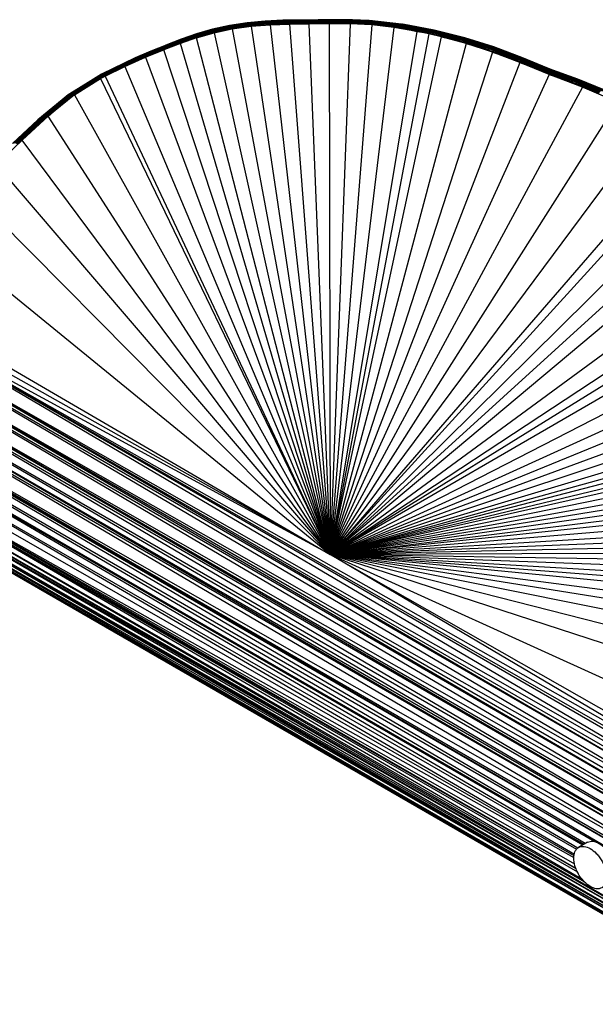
# Paper-space layout '_Isométrica' of a CAD drawing. Header units: millimetres. Extents: x -944 to 849, y -1018 to 47.
# Tile 8 of 35: x 87 to 223, y -186 to 47. Entities that reach past the tile are written whole.
import ezdxf

# ---------------------------------------------------------------- set-up
doc = ezdxf.new("R2010")
doc.units = ezdxf.units.MM

psp = doc.layouts.new('_Isométrica')

# ---------------------------------------------------------------- linework, layer by layer
at = {"color": 7, "linetype": 'Continuous', "lineweight": 25}
for p, q in [((144.93, 46.65), (140.71, 46.24)), ((144.97, 46.72), (140.73, 46.3)), ((144.93, 46.65), (140.73, 46.3)), ((140.76, 46.32), (145.02, 46.74)), ((144.97, 46.72), (140.76, 46.32)), ((144.9, 46.54), (149.04, 46.73)), ((144.9, 46.54), (144.93, 46.65)), ((149.1, 46.84), (144.93, 46.65)), ((149.04, 46.73), (144.93, 46.65)), ((144.93, 46.65), (144.97, 46.72)), ((149.15, 46.91), (144.97, 46.72)), ((149.1, 46.84), (144.97, 46.72)), ((144.97, 46.72), (145.02, 46.74)), ((145.02, 46.74), (149.22, 46.94)), ((149.15, 46.91), (145.02, 46.74)), ((149, 46.57), (149.04, 46.73)), ((153.07, 46.59), (149, 46.57)), ((149.04, 46.73), (149.1, 46.84)), ((149.04, 46.73), (153.14, 46.75)), ((153.07, 46.59), (149.04, 46.73)), ((149.1, 46.84), (149.15, 46.91)), ((153.21, 46.87), (149.1, 46.84)), ((153.14, 46.75), (149.1, 46.84)), ((153.28, 46.94), (149.15, 46.91)), ((149.15, 46.91), (149.22, 46.94)), ((153.21, 46.87), (149.15, 46.91)), ((149.22, 46.94), (153.36, 46.97)), ((153.28, 46.94), (149.22, 46.94)), ((153.01, 46.4), (153.07, 46.59)), ((153.07, 46.59), (153.14, 46.75)), ((153.07, 46.59), (157.13, 46.61)), ((157.05, 46.41), (153.07, 46.59)), ((153.14, 46.75), (153.21, 46.87)), ((153.14, 46.75), (157.21, 46.76)), ((157.13, 46.61), (153.14, 46.75)), ((153.21, 46.87), (153.28, 46.94)), ((157.3, 46.88), (153.21, 46.87)), ((157.21, 46.76), (153.21, 46.87)), ((153.28, 46.94), (153.36, 46.97)), ((157.39, 46.95), (153.28, 46.94)), ((157.3, 46.88), (153.28, 46.94)), ((153.36, 46.97), (157.49, 46.99)), ((157.39, 46.95), (153.36, 46.97)), ((157.05, 46.41), (157.13, 46.61)), ((157.13, 46.61), (157.21, 46.76)), ((157.13, 46.61), (161.19, 46.68)), ((161.09, 46.49), (157.13, 46.61)), ((157.21, 46.76), (157.3, 46.88)), ((157.21, 46.76), (161.29, 46.84)), ((161.19, 46.68), (157.21, 46.76)), ((161.39, 46.95), (157.3, 46.88)), ((157.3, 46.88), (157.39, 46.95)), ((161.29, 46.84), (157.3, 46.88)), ((161.49, 47.02), (157.39, 46.95)), ((157.39, 46.95), (157.49, 46.99)), ((161.39, 46.95), (157.39, 46.95)), ((157.49, 46.99), (161.6, 47.06)), ((161.49, 47.02), (157.49, 46.99)), ((161.09, 46.49), (161.19, 46.68)), ((161.19, 46.68), (161.29, 46.84)), ((161.19, 46.68), (165.2, 46.69)), ((165.09, 46.5), (161.19, 46.68)), ((161.29, 46.84), (161.39, 46.95)), ((161.29, 46.84), (165.32, 46.85)), ((165.2, 46.69), (161.29, 46.84)), ((161.39, 46.95), (161.49, 47.02)), ((165.44, 46.96), (161.39, 46.95)), ((165.32, 46.85), (161.39, 46.95)), ((161.49, 47.02), (161.6, 47.06)), ((165.55, 47.03), (161.49, 47.02)), ((165.44, 46.96), (161.49, 47.02)), ((165.55, 47.03), (161.6, 47.06)), ((161.6, 47.06), (165.67, 47.06)), ((165.09, 46.5), (165.2, 46.69)), ((165.2, 46.69), (165.32, 46.85)), ((169.03, 46.34), (165.2, 46.69)), ((169.15, 46.53), (165.2, 46.69)), ((165.32, 46.85), (165.44, 46.96)), ((169.15, 46.53), (165.32, 46.85)), ((169.28, 46.69), (165.32, 46.85)), ((165.44, 46.96), (165.55, 47.03)), ((169.28, 46.69), (165.44, 46.96)), ((165.44, 46.96), (169.41, 46.8)), ((165.55, 47.03), (165.67, 47.06)), ((169.41, 46.8), (165.55, 47.03)), ((169.53, 46.86), (165.55, 47.03)), ((169.53, 46.86), (165.67, 47.06)), ((165.67, 47.06), (169.67, 46.89)), ((169.15, 46.53), (169.28, 46.69)), ((169.28, 46.69), (169.41, 46.8)), ((176.82, 45.68), (169.28, 46.69)), ((169.28, 46.69), (176.97, 45.83)), ((169.41, 46.8), (169.53, 46.86)), ((176.97, 45.83), (169.41, 46.8)), ((169.41, 46.8), (177.12, 45.94)), ((169.53, 46.86), (169.67, 46.89)), ((177.12, 45.94), (169.53, 46.86)), ((177.26, 46), (169.53, 46.86)), ((177.26, 46), (169.67, 46.89)), ((169.67, 46.89), (177.41, 46.02)), ((128.69, 43.68), (132.48, 44.79)), ((132.48, 44.78), (128.69, 43.68)), ((132.48, 44.78), (128.71, 43.68)), ((132.5, 44.73), (128.71, 43.68)), ((132.5, 44.73), (128.74, 43.64)), ((132.54, 44.64), (128.74, 43.64)), ((128.79, 43.55), (132.54, 44.64)), ((132.58, 44.5), (128.79, 43.55)), ((128.86, 43.42), (132.58, 44.5)), ((132.64, 44.33), (128.86, 43.42)), ((132.64, 44.33), (128.94, 43.26)), ((132.48, 44.79), (136.54, 45.68)), ((136.52, 45.67), (132.48, 44.78)), ((136.52, 45.67), (132.48, 44.79)), ((136.52, 45.61), (132.48, 44.78)), ((132.48, 44.78), (132.48, 44.79)), ((132.5, 44.73), (132.48, 44.78)), ((136.52, 45.61), (132.5, 44.73)), ((136.54, 45.51), (132.5, 44.73)), ((132.54, 44.64), (132.5, 44.73)), ((132.54, 44.64), (136.54, 45.51)), ((136.56, 45.36), (132.54, 44.64)), ((132.58, 44.5), (132.54, 44.64)), ((132.58, 44.5), (136.56, 45.36)), ((136.59, 45.18), (132.58, 44.5)), ((132.58, 44.5), (132.64, 44.33)), ((136.59, 45.18), (132.64, 44.33)), ((136.63, 44.97), (132.64, 44.33)), ((132.71, 44.12), (132.64, 44.33)), ((132.71, 44.12), (136.63, 44.97)), ((137.2, 44.87), (132.71, 44.12)), ((132.88, 43.96), (137.2, 44.87)), ((140.73, 46.3), (136.52, 45.67)), ((140.71, 46.24), (136.52, 45.61)), ((140.71, 46.24), (136.52, 45.67)), ((140.7, 46.13), (136.52, 45.61)), ((136.52, 45.67), (136.54, 45.68)), ((136.52, 45.61), (136.52, 45.67)), ((136.54, 45.51), (136.52, 45.61)), ((136.54, 45.68), (140.76, 46.32)), ((140.73, 46.3), (136.54, 45.68)), ((136.54, 45.51), (140.7, 46.13)), ((140.7, 45.99), (136.54, 45.51)), ((136.56, 45.36), (136.54, 45.51)), ((136.56, 45.36), (140.7, 45.99)), ((140.71, 45.8), (136.56, 45.36)), ((136.59, 45.18), (136.56, 45.36)), ((136.59, 45.18), (140.71, 45.8)), ((140.72, 45.58), (136.59, 45.18)), ((136.63, 44.97), (136.59, 45.18)), ((140.72, 45.58), (136.63, 44.97)), ((141.68, 45.5), (136.63, 44.97)), ((137.2, 44.87), (136.63, 44.97)), ((137.2, 44.87), (141.68, 45.5)), ((137.2, 44.87), (160.41, -79.45)), ((140.7, 46.13), (144.9, 46.54)), ((140.7, 45.99), (144.87, 46.39)), ((144.87, 46.39), (140.7, 46.13)), ((140.7, 46.13), (140.71, 46.24)), ((144.86, 46.2), (140.7, 45.99)), ((140.7, 45.99), (140.7, 46.13)), ((140.71, 45.8), (140.7, 45.99)), ((144.9, 46.54), (140.71, 46.24)), ((140.71, 46.24), (140.73, 46.3)), ((140.71, 45.8), (144.86, 46.2)), ((144.85, 45.98), (140.71, 45.8)), ((140.72, 45.58), (140.71, 45.8)), ((144.85, 45.98), (140.72, 45.58)), ((141.68, 45.5), (140.72, 45.58)), ((140.73, 46.3), (140.76, 46.32)), ((141.68, 45.5), (144.85, 45.98)), ((141.68, 45.5), (146.2, 45.86)), ((141.68, 45.5), (160.41, -79.45)), ((144.85, 45.98), (144.86, 46.2)), ((148.93, 46.16), (144.85, 45.98)), ((146.2, 45.86), (144.85, 45.98)), ((144.86, 46.2), (144.87, 46.39)), ((144.86, 46.2), (148.96, 46.38)), ((148.93, 46.16), (144.86, 46.2)), ((144.87, 46.39), (149, 46.57)), ((144.87, 46.39), (144.9, 46.54)), ((148.96, 46.38), (144.87, 46.39)), ((149, 46.57), (144.9, 46.54)), ((146.2, 45.86), (148.93, 46.16)), ((146.2, 45.86), (150.74, 45.98)), ((146.2, 45.86), (160.41, -79.45)), ((148.93, 46.16), (148.96, 46.38)), ((152.96, 46.18), (148.93, 46.16)), ((150.74, 45.98), (148.93, 46.16)), ((148.96, 46.38), (149, 46.57)), ((148.96, 46.38), (153.01, 46.4)), ((152.96, 46.18), (148.96, 46.38)), ((153.01, 46.4), (149, 46.57)), ((150.74, 45.98), (152.96, 46.18)), ((155.35, 45.98), (150.74, 45.98)), ((150.74, 45.98), (160.41, -79.45)), ((152.96, 46.18), (153.01, 46.4)), ((152.96, 46.18), (156.98, 46.19)), ((155.35, 45.98), (152.96, 46.18)), ((157.05, 46.41), (153.01, 46.4)), ((156.98, 46.19), (153.01, 46.4)), ((156.98, 46.19), (155.35, 45.98)), ((160.14, 46.05), (155.35, 45.98)), ((155.35, 45.98), (160.41, -79.45)), ((156.98, 46.19), (157.05, 46.41)), ((161, 46.26), (156.98, 46.19)), ((156.98, 46.19), (160.14, 46.05)), ((157.05, 46.41), (161.09, 46.49)), ((161, 46.26), (157.05, 46.41)), ((161, 46.26), (160.14, 46.05)), ((165.1, 46.08), (160.14, 46.05)), ((160.14, 46.05), (160.41, -79.45)), ((165.1, 46.08), (160.41, -79.45)), ((170.2, 45.82), (160.41, -79.45)), ((175.46, 45.22), (160.41, -79.45)), ((180.93, 44.28), (160.41, -79.45)), ((161.09, 46.49), (161, 46.26)), ((164.99, 46.28), (161, 46.26)), ((165.1, 46.08), (161, 46.26)), ((161.09, 46.49), (165.09, 46.5)), ((164.99, 46.28), (161.09, 46.49)), ((165.09, 46.5), (164.99, 46.28)), ((164.99, 46.28), (165.1, 46.08)), ((168.91, 46.12), (164.99, 46.28)), ((168.91, 46.12), (165.09, 46.5)), ((165.09, 46.5), (169.03, 46.34)), ((168.91, 46.12), (165.1, 46.08)), ((170.2, 45.82), (165.1, 46.08)), ((169.03, 46.34), (168.91, 46.12)), ((170.2, 45.82), (168.91, 46.12)), ((176.52, 45.27), (168.91, 46.12)), ((169.03, 46.34), (169.15, 46.53)), ((176.52, 45.27), (169.03, 46.34)), ((176.67, 45.49), (169.03, 46.34)), ((176.67, 45.49), (169.15, 46.53)), ((176.82, 45.68), (169.15, 46.53)), ((175.46, 45.22), (170.2, 45.82)), ((176.52, 45.27), (170.2, 45.82)), ((175.46, 45.22), (176.52, 45.27)), ((180.93, 44.28), (175.46, 45.22)), ((176.52, 45.27), (176.67, 45.49)), ((183.87, 43.88), (176.52, 45.27)), ((176.52, 45.27), (180.93, 44.28)), ((176.67, 45.49), (176.82, 45.68)), ((183.87, 43.88), (176.67, 45.49)), ((184.04, 44.1), (176.67, 45.49)), ((176.82, 45.68), (176.97, 45.83)), ((184.04, 44.1), (176.82, 45.68)), ((176.82, 45.68), (184.2, 44.28)), ((176.97, 45.83), (177.12, 45.94)), ((184.2, 44.28), (176.97, 45.83)), ((176.97, 45.83), (184.37, 44.43)), ((177.12, 45.94), (177.26, 46)), ((184.37, 44.43), (177.12, 45.94)), ((177.12, 45.94), (184.55, 44.53)), ((177.26, 46), (177.41, 46.02)), ((184.55, 44.53), (177.26, 46)), ((184.7, 44.59), (177.26, 46)), ((184.7, 44.59), (177.41, 46.02)), ((177.41, 46.02), (184.87, 44.61)), ((177.41, 46.02), (177.56, 46)), ((184.87, 44.61), (177.56, 46)), ((185.02, 44.58), (177.56, 46)), ((183.75, 43.69), (180.93, 44.28)), ((180.93, 44.28), (183.87, 43.88)), ((184.04, 44.1), (184.2, 44.28)), ((184.2, 44.28), (184.37, 44.43)), ((191.15, 42.3), (184.2, 44.28)), ((184.2, 44.28), (191.34, 42.48)), ((184.37, 44.43), (184.55, 44.53)), ((191.34, 42.48), (184.37, 44.43)), ((184.37, 44.43), (191.52, 42.62)), ((184.55, 44.53), (184.7, 44.59)), ((191.52, 42.62), (184.55, 44.53)), ((184.55, 44.53), (191.71, 42.72)), ((184.7, 44.59), (184.87, 44.61)), ((191.71, 42.72), (184.7, 44.59)), ((191.88, 42.77), (184.7, 44.59)), ((191.88, 42.77), (184.87, 44.61)), ((184.87, 44.61), (192.06, 42.79)), ((184.87, 44.61), (185.02, 44.58)), ((192.06, 42.79), (185.02, 44.58)), ((192.22, 42.76), (185.02, 44.58)), ((125.1, 42.42), (121.5, 41.06)), ((121.5, 41.06), (125.06, 42.42)), ((125.1, 42.42), (121.54, 41.07)), ((125.15, 42.39), (121.54, 41.07)), ((125.15, 42.39), (121.6, 41.05)), ((125.21, 42.31), (121.6, 41.05)), ((121.68, 40.98), (125.21, 42.31)), ((125.29, 42.2), (121.68, 40.98)), ((121.78, 40.87), (125.29, 42.2)), ((125.39, 42.04), (121.78, 40.87)), ((125.39, 42.04), (121.89, 40.73)), ((128.7, 42.76), (124.93, 41.44)), ((128.71, 43.68), (125.06, 42.42)), ((125.06, 42.42), (128.69, 43.68)), ((125.1, 42.42), (125.06, 42.42)), ((128.71, 43.68), (125.1, 42.42)), ((128.74, 43.64), (125.1, 42.42)), ((125.15, 42.39), (125.1, 42.42)), ((128.74, 43.64), (125.15, 42.39)), ((128.79, 43.55), (125.15, 42.39)), ((125.21, 42.31), (125.15, 42.39)), ((125.21, 42.31), (128.79, 43.55)), ((128.86, 43.42), (125.21, 42.31)), ((125.29, 42.2), (125.21, 42.31)), ((125.29, 42.2), (128.86, 43.42)), ((128.94, 43.26), (125.29, 42.2)), ((125.39, 42.04), (125.29, 42.2)), ((128.94, 43.26), (125.39, 42.04)), ((129.02, 43.06), (125.39, 42.04)), ((125.49, 41.85), (125.39, 42.04)), ((125.49, 41.85), (129.02, 43.06)), ((128.7, 42.76), (125.49, 41.85)), ((128.71, 43.68), (128.69, 43.68)), ((128.7, 42.76), (132.88, 43.96)), ((128.7, 42.76), (129.02, 43.06)), ((160.41, -79.45), (128.7, 42.76)), ((128.74, 43.64), (128.71, 43.68)), ((128.79, 43.55), (128.74, 43.64)), ((128.86, 43.42), (128.79, 43.55)), ((128.94, 43.26), (128.86, 43.42)), ((132.71, 44.12), (128.94, 43.26)), ((129.02, 43.06), (128.94, 43.26)), ((129.02, 43.06), (132.71, 44.12)), ((132.88, 43.96), (129.02, 43.06)), ((132.88, 43.96), (132.71, 44.12)), ((132.88, 43.96), (160.41, -79.45)), ((183.75, 43.69), (160.41, -79.45)), ((186.62, 43.02), (160.41, -79.45)), ((183.75, 43.69), (183.87, 43.88)), ((186.62, 43.02), (183.75, 43.69)), ((183.87, 43.88), (184.04, 44.1)), ((186.62, 43.02), (183.87, 43.88)), ((183.87, 43.88), (190.98, 42.09)), ((190.98, 42.09), (184.04, 44.1)), ((191.15, 42.3), (184.04, 44.1)), ((192.57, 41.4), (186.62, 43.02)), ((186.62, 43.02), (190.98, 42.09)), ((190.98, 42.09), (191.15, 42.3)), ((190.98, 42.09), (197.82, 39.96)), ((192.57, 41.4), (190.98, 42.09)), ((191.15, 42.3), (191.34, 42.48)), ((197.82, 39.96), (191.15, 42.3)), ((198.02, 40.16), (191.15, 42.3)), ((191.34, 42.48), (191.52, 42.62)), ((198.02, 40.16), (191.34, 42.48)), ((191.34, 42.48), (198.21, 40.34)), ((191.52, 42.62), (191.71, 42.72)), ((198.21, 40.34), (191.52, 42.62)), ((191.52, 42.62), (198.41, 40.48)), ((191.71, 42.72), (191.88, 42.77)), ((198.41, 40.48), (191.71, 42.72)), ((191.71, 42.72), (198.61, 40.57)), ((191.88, 42.77), (192.06, 42.79)), ((198.61, 40.57), (191.88, 42.77)), ((198.79, 40.62), (191.88, 42.77)), ((198.79, 40.62), (192.06, 42.79)), ((192.06, 42.79), (198.97, 40.64)), ((192.06, 42.79), (192.22, 42.76)), ((198.97, 40.64), (192.22, 42.76)), ((199.15, 40.6), (192.22, 42.76)), ((117.93, 39.61), (114.19, 38)), ((116.65, 38.17), (120.97, 39.94)), ((121.54, 41.07), (117.93, 39.61)), ((121.6, 41.05), (117.93, 39.61)), ((118, 39.6), (117.93, 39.61)), ((121.6, 41.05), (118, 39.6)), ((121.68, 40.98), (118, 39.6)), ((118.09, 39.54), (121.68, 40.98)), ((121.78, 40.87), (118.09, 39.54)), ((118.2, 39.44), (121.78, 40.87)), ((121.89, 40.73), (118.2, 39.44)), ((121.89, 40.73), (118.32, 39.3)), ((122.01, 40.55), (118.32, 39.3)), ((118.46, 39.13), (122.01, 40.55)), ((120.97, 39.94), (118.46, 39.13)), ((119.64, 40.3), (121.5, 41.06)), ((124.93, 41.44), (120.97, 39.94)), ((120.97, 39.94), (122.01, 40.55)), ((160.41, -79.45), (120.97, 39.94)), ((121.54, 41.07), (121.5, 41.06)), ((121.6, 41.05), (121.54, 41.07)), ((121.68, 40.98), (121.6, 41.05)), ((121.78, 40.87), (121.68, 40.98)), ((121.89, 40.73), (121.78, 40.87)), ((125.49, 41.85), (121.89, 40.73)), ((122.01, 40.55), (121.89, 40.73)), ((122.01, 40.55), (125.49, 41.85)), ((124.93, 41.44), (122.01, 40.55)), ((124.93, 41.44), (125.49, 41.85)), ((160.41, -79.45), (124.93, 41.44)), ((192.57, 41.4), (160.41, -79.45)), ((198.79, 39.39), (192.57, 41.4)), ((192.57, 41.4), (197.82, 39.96)), ((197.82, 39.96), (198.02, 40.16)), ((198.79, 39.39), (197.82, 39.96)), ((197.82, 39.96), (204.38, 37.5)), ((198.02, 40.16), (198.21, 40.34)), ((204.38, 37.5), (198.02, 40.16)), ((204.58, 37.7), (198.02, 40.16)), ((198.21, 40.34), (198.41, 40.48)), ((204.58, 37.7), (198.21, 40.34)), ((198.21, 40.34), (204.78, 37.87)), ((198.41, 40.48), (198.61, 40.57)), ((204.78, 37.87), (198.41, 40.48)), ((198.41, 40.48), (204.99, 38)), ((198.61, 40.57), (198.79, 40.62)), ((204.99, 38), (198.61, 40.57)), ((198.61, 40.57), (205.19, 38.09)), ((198.79, 40.62), (198.97, 40.64)), ((205.19, 38.09), (198.79, 40.62)), ((205.38, 38.14), (198.79, 40.62)), ((205.38, 38.14), (198.97, 40.64)), ((198.97, 40.64), (205.57, 38.15)), ((198.97, 40.64), (199.15, 40.6)), ((205.57, 38.15), (199.15, 40.6)), ((205.76, 38.12), (199.15, 40.6)), ((114.27, 38), (106.23, 34.18)), ((114.19, 38), (106.23, 34.18)), ((114.27, 38), (106.32, 34.19)), ((114.37, 37.95), (106.32, 34.19)), ((106.45, 34.16), (114.37, 37.95)), ((114.49, 37.86), (106.45, 34.16)), ((106.59, 34.1), (114.49, 37.86)), ((114.63, 37.73), (106.59, 34.1)), ((114.63, 37.73), (106.74, 33.99)), ((114.77, 37.56), (106.74, 33.99)), ((106.92, 33.84), (114.77, 37.56)), ((111.72, 35.98), (116.65, 38.17)), ((111.72, 35.98), (114.77, 37.56)), ((118, 39.6), (114.19, 38)), ((114.27, 38), (114.19, 38)), ((118, 39.6), (114.27, 38)), ((118.09, 39.54), (114.27, 38)), ((114.37, 37.95), (114.27, 38)), ((114.37, 37.95), (118.09, 39.54)), ((118.2, 39.44), (114.37, 37.95)), ((114.49, 37.86), (114.37, 37.95)), ((114.49, 37.86), (118.2, 39.44)), ((118.32, 39.3), (114.49, 37.86)), ((114.63, 37.73), (114.49, 37.86)), ((118.32, 39.3), (114.63, 37.73)), ((118.46, 39.13), (114.63, 37.73)), ((114.77, 37.56), (114.63, 37.73)), ((114.77, 37.56), (118.46, 39.13)), ((116.65, 38.17), (114.77, 37.56)), ((116.65, 38.17), (118.46, 39.13)), ((116.65, 38.17), (160.41, -79.45)), ((118.09, 39.54), (118, 39.6)), ((118.2, 39.44), (118.09, 39.54)), ((118.32, 39.3), (118.2, 39.44)), ((118.46, 39.13), (118.32, 39.3)), ((198.79, 39.39), (160.41, -79.45)), ((205.25, 36.9), (198.79, 39.39)), ((198.79, 39.39), (204.38, 37.5)), ((204.38, 37.5), (204.58, 37.7)), ((205.25, 36.9), (204.38, 37.5)), ((204.38, 37.5), (210.81, 34.87)), ((204.58, 37.7), (204.78, 37.87)), ((210.81, 34.87), (204.58, 37.7)), ((211.02, 35.07), (204.58, 37.7)), ((204.78, 37.87), (204.99, 38)), ((211.02, 35.07), (204.78, 37.87)), ((204.78, 37.87), (211.23, 35.23)), ((204.99, 38), (205.19, 38.09)), ((211.23, 35.23), (204.99, 38)), ((204.99, 38), (211.44, 35.36)), ((205.19, 38.09), (205.38, 38.14)), ((211.44, 35.36), (205.19, 38.09)), ((205.19, 38.09), (211.65, 35.45)), ((205.38, 38.14), (205.57, 38.15)), ((211.65, 35.45), (205.38, 38.14)), ((211.84, 35.49), (205.38, 38.14)), ((211.84, 35.49), (205.57, 38.15)), ((205.57, 38.15), (212.04, 35.5)), ((205.57, 38.15), (205.76, 38.12)), ((212.04, 35.5), (205.76, 38.12)), ((212.23, 35.46), (205.76, 38.12)), ((111.72, 35.98), (106.92, 33.84)), ((107.06, 33.7), (111.72, 35.98)), ((111.72, 35.98), (160.41, -79.45)), ((205.25, 36.9), (160.41, -79.45)), ((212.25, 34.09), (205.25, 36.9)), ((205.25, 36.9), (210.81, 34.87)), ((210.81, 34.87), (211.02, 35.07)), ((211.02, 35.07), (211.23, 35.23)), ((217.51, 32.39), (211.02, 35.07)), ((217.72, 32.59), (211.02, 35.07)), ((211.23, 35.23), (211.44, 35.36)), ((217.72, 32.59), (211.23, 35.23)), ((211.23, 35.23), (217.94, 32.75)), ((211.44, 35.36), (211.65, 35.45)), ((217.94, 32.75), (211.44, 35.36)), ((218.17, 32.88), (211.44, 35.36)), ((211.65, 35.45), (211.84, 35.49)), ((218.17, 32.88), (211.65, 35.45)), ((211.65, 35.45), (218.38, 32.97)), ((211.84, 35.49), (212.04, 35.5)), ((218.38, 32.97), (211.84, 35.49)), ((218.58, 33.01), (211.84, 35.49)), ((218.58, 33.01), (212.04, 35.5)), ((212.04, 35.5), (218.79, 33.02)), ((212.04, 35.5), (212.23, 35.46)), ((218.79, 33.02), (212.23, 35.46)), ((218.98, 32.98), (212.23, 35.46)), ((106.32, 34.19), (98.26, 29.22)), ((106.23, 34.18), (98.26, 29.22)), ((106.32, 34.19), (98.37, 29.26)), ((106.45, 34.16), (98.37, 29.26)), ((98.51, 29.25), (106.45, 34.16)), ((106.59, 34.1), (98.51, 29.25)), ((98.67, 29.2), (106.59, 34.1)), ((106.74, 33.99), (98.67, 29.2)), ((106.74, 33.99), (98.85, 29.1)), ((106.92, 33.84), (98.85, 29.1)), ((106.92, 33.84), (99.04, 28.97)), ((99.04, 28.97), (106.03, 33.15)), ((99.83, 29.3), (106.03, 33.15)), ((106.03, 33.15), (106.92, 33.84)), ((106.03, 33.15), (107.06, 33.7)), ((106.03, 33.15), (160.41, -79.45)), ((106.32, 34.19), (106.23, 34.18)), ((106.45, 34.16), (106.32, 34.19)), ((106.59, 34.1), (106.45, 34.16)), ((106.74, 33.99), (106.59, 34.1)), ((106.92, 33.84), (106.74, 33.99)), ((107.06, 33.7), (106.92, 33.84)), ((107.06, 33.7), (160.41, -79.45)), ((212.25, 34.09), (160.41, -79.45)), ((210.81, 34.87), (217.51, 32.39)), ((212.25, 34.09), (210.81, 34.87)), ((220.15, 31.13), (212.25, 34.09)), ((212.25, 34.09), (217.51, 32.39)), ((217.72, 32.59), (217.94, 32.75)), ((217.94, 32.75), (218.17, 32.88)), ((224.28, 29.96), (217.94, 32.75)), ((224.51, 30.12), (217.94, 32.75)), ((218.17, 32.88), (218.38, 32.97)), ((224.51, 30.12), (218.17, 32.88)), ((218.17, 32.88), (224.74, 30.24)), ((218.38, 32.97), (218.58, 33.01)), ((224.74, 30.24), (218.38, 32.97)), ((218.38, 32.97), (224.97, 30.33)), ((218.58, 33.01), (218.79, 33.02)), ((224.97, 30.33), (218.58, 33.01)), ((225.17, 30.37), (218.58, 33.01)), ((225.17, 30.37), (218.79, 33.02)), ((218.79, 33.02), (225.38, 30.37)), ((218.79, 33.02), (218.98, 32.98)), ((225.38, 30.37), (218.98, 32.98)), ((225.57, 30.33), (218.98, 32.98)), ((220.15, 31.13), (160.41, -79.45)), ((217.51, 32.39), (217.72, 32.59)), ((220.15, 31.13), (217.51, 32.39)), ((217.51, 32.39), (224.06, 29.76)), ((224.06, 29.76), (217.72, 32.59)), ((224.28, 29.96), (217.72, 32.59)), ((228.41, 27.55), (220.15, 31.13)), ((220.15, 31.13), (224.06, 29.76)), ((98.26, 29.22), (91.18, 23.33)), ((91.18, 23.33), (98.16, 29.15)), ((98.37, 29.26), (91.29, 23.41)), ((98.26, 29.22), (91.29, 23.41)), ((98.37, 29.26), (91.42, 23.45)), ((98.51, 29.25), (91.42, 23.45)), ((91.58, 23.45), (98.51, 29.25)), ((98.67, 29.2), (91.58, 23.45)), ((91.76, 23.41), (98.67, 29.2)), ((98.85, 29.1), (91.76, 23.41)), ((98.85, 29.1), (91.96, 23.32)), ((99.04, 28.97), (91.96, 23.32)), ((99.04, 28.97), (92.18, 23.2)), ((99.83, 29.3), (93.62, 24.23)), ((93.62, 24.23), (99.04, 28.97)), ((98.26, 29.22), (98.16, 29.15)), ((98.37, 29.26), (98.26, 29.22)), ((98.51, 29.25), (98.37, 29.26)), ((98.67, 29.2), (98.51, 29.25)), ((98.85, 29.1), (98.67, 29.2)), ((99.04, 28.97), (98.85, 29.1)), ((99.04, 28.97), (99.83, 29.3)), ((99.83, 29.3), (160.41, -79.45)), ((228.41, 27.55), (160.41, -79.45)), ((91.29, 23.41), (85.16, 17.77)), ((85.16, 17.77), (91.18, 23.33)), ((91.42, 23.45), (85.29, 17.85)), ((91.29, 23.41), (85.29, 17.85)), ((91.58, 23.45), (85.43, 17.88)), ((91.42, 23.45), (85.43, 17.88)), ((85.6, 17.88), (91.58, 23.45)), ((91.76, 23.41), (85.6, 17.88)), ((85.8, 17.84), (91.76, 23.41)), ((91.96, 23.32), (85.8, 17.84)), ((91.96, 23.32), (86.01, 17.76)), ((93.62, 24.23), (87.48, 18.53)), ((91.29, 23.41), (91.18, 23.33)), ((91.42, 23.45), (91.29, 23.41)), ((91.58, 23.45), (91.42, 23.45)), ((91.76, 23.41), (91.58, 23.45)), ((91.96, 23.32), (91.76, 23.41)), ((92.18, 23.2), (91.96, 23.32)), ((93.62, 24.23), (92.18, 23.2)), ((160.41, -79.45), (93.62, 24.23)), ((92.18, 23.2), (86.01, 17.76)), ((92.18, 23.2), (86.23, 17.64)), ((87.48, 18.53), (92.18, 23.2)), ((236.75, 23.27), (160.41, -79.45)), ((87.48, 18.53), (81.31, 12.76)), ((87.48, 18.53), (86.23, 17.64)), ((160.41, -79.45), (87.48, 18.53)), ((244.41, 17.55), (160.41, -79.45)), ((246.19, 14.8), (160.41, -79.45)), ((81.31, 12.76), (160.41, -79.45)), ((160.41, -79.45), (74.61, 7.01)), ((249.99, 9.14), (160.41, -79.45)), ((160.41, -79.45), (64.94, -1.68)), ((160.41, -79.45), (241.82, -5.43)), ((239.54, -13.17), (160.41, -79.45)), ((49.77, -15.01), (160.41, -79.45)), ((267.66, -147.76), (46.9, -17.81)), ((268.91, -146.07), (46.9, -17.81)), ((269.78, -144.08), (46.9, -17.81)), ((160.41, -79.45), (46.9, -17.81)), ((269.19, -145.28), (46.9, -17.81)), ((160.41, -79.45), (48.22, -16.44)), ((267.66, -147.76), (44.46, -20.7)), ((266.46, -149.81), (44.46, -20.7)), ((267.03, -148.99), (44.46, -20.7)), ((265.28, -151.54), (44.05, -21.25)), ((266.46, -149.81), (44.05, -21.25)), ((239, -21.79), (160.41, -79.45)), ((262.95, -155.38), (41.54, -25.01)), ((263.94, -153.67), (41.54, -25.01)), ((265.28, -151.54), (41.92, -24.38)), ((264.5, -152.75), (41.92, -24.38)), ((263.94, -153.67), (41.92, -24.38)), ((239.79, -27.23), (160.41, -79.45)), ((260.89, -159.4), (39.46, -28.99)), ((261.89, -157.34), (39.46, -28.99)), ((262.95, -155.38), (39.77, -28.32)), ((262.23, -156.69), (39.77, -28.32)), ((261.89, -157.34), (39.77, -28.32)), ((240.99, -29.6), (160.41, -79.45)), ((260.89, -159.4), (38.55, -31.09)), ((260.24, -160.93), (38.55, -31.09)), ((244.18, -30.88), (160.41, -79.45)), ((259.28, -163.66), (37.73, -33.22)), ((259.97, -161.63), (37.73, -33.22)), ((260.24, -160.93), (37.95, -32.62)), ((259.97, -161.63), (37.95, -32.62)), ((248.07, -34.44), (160.41, -79.45)), ((259.28, -163.66), (36.46, -37.04)), ((258.81, -165.36), (36.46, -37.04)), ((258.68, -165.91), (36.46, -37.04)), ((258.32, -167.8), (36.35, -37.41)), ((258.68, -165.91), (36.35, -37.41)), ((160.41, -79.45), (251, -38.18)), ((160.41, -79.45), (252.35, -41.84)), ((253.17, -45.24), (160.41, -79.45)), ((253.43, -48.54), (160.41, -79.45)), ((220.64, -156.98), (35.75, -50.63)), ((258.74, -179.65), (35.75, -50.63)), ((258.74, -179.65), (36.2, -52.07)), ((258.97, -180.41), (36.2, -52.07)), ((258.97, -180.41), (36.43, -52.69)), ((259.44, -181.7), (36.43, -52.69)), ((251.53, -52.15), (160.41, -79.45)), ((259.44, -181.7), (37.21, -54.4)), ((259.8, -182.52), (37.21, -54.4)), ((259.8, -182.52), (37.44, -54.81)), ((260.14, -183.2), (37.44, -54.81)), ((260.14, -183.2), (38.24, -56.05)), ((261.28, -185), (38.24, -56.05)), ((261.28, -185), (39.17, -57.12)), ((261.52, -185.36), (39.17, -57.12)), ((261.52, -185.36), (39.53, -57.45)), ((261.87, -185.87), (39.53, -57.45)), ((249.73, -56.26), (160.41, -79.45)), ((243.7, -56.4), (160.41, -79.45)), ((261.87, -185.87), (40.85, -58.42)), ((223.02, -147.45), (69.84, -59.08)), ((220.78, -147.86), (70.44, -59.74)), ((254.01, -58.31), (160.41, -79.45)), ((244.67, -59.11), (160.41, -79.45)), ((258.06, -59.57), (160.41, -79.45)), ((220.46, -148.04), (71.94, -62.43)), ((220.19, -148.19), (71.97, -62.51)), ((220.18, -148.21), (72.01, -62.64)), ((259.87, -61.37), (160.41, -79.45)), ((219.03, -148.97), (72.13, -62.99)), ((218.8, -149.24), (72.29, -64.96)), ((260.92, -63.2), (160.41, -79.45)), ((261.82, -64.97), (160.41, -79.45)), ((218.15, -150.78), (71.8, -66.77)), ((218.21, -150.43), (72.3, -65.28)), ((160.41, -79.45), (263.07, -66.71)), ((220.19, -156.45), (69.15, -68.48)), ((218.98, -154.61), (69.33, -68.38)), ((218.64, -153.83), (69.42, -68.32)), ((218.59, -153.71), (69.8, -68.11)), ((218.28, -152.73), (69.93, -68.03)), ((70.17, -67.89), (218.08, -151.17)), ((265.86, -68.4), (160.41, -79.45)), ((274.2, -70.01), (160.41, -79.45)), ((267.4, -73.02), (160.41, -79.45)), ((265.97, -75.2), (160.41, -79.45)), ((266.02, -77.17), (160.41, -79.45)), ((266.38, -79.13), (160.41, -79.45)), ((277.78, -132.82), (160.41, -79.45)), ((160.41, -79.45), (271.7, -142.79)), ((275.06, -116.84), (160.41, -79.45)), ((269.78, -144.08), (160.41, -79.45)), ((264.96, -106.18), (160.41, -79.45)), ((274.05, -102.24), (160.41, -79.45)), ((259.79, -95.39), (160.41, -79.45)), ((264.74, -89.67), (160.41, -79.45)), ((265.94, -93.13), (160.41, -79.45)), ((255.71, -86.89), (160.41, -79.45)), ((266.53, -83.37), (160.41, -79.45)), ((266.69, -81.18), (160.41, -79.45)), ((264.33, -85.63), (160.41, -79.45)), ((221.32, -147.54), (219.2, -148.77))]:
    psp.add_line(p, q, dxfattribs=at)
for points, knots in [([(218.06, -151.29), (218.06, -150.76), (218.14, -150.24), (218.43, -149.57), (218.55, -149.37), (218.84, -149.02), (219.01, -148.88), (219.39, -148.66), (219.6, -148.59), (220.04, -148.51), (220.28, -148.5), (220.99, -148.59), (221.49, -148.78), (222.41, -149.31), (222.9, -149.69), (223.62, -150.43), (223.85, -150.71), (224.3, -151.3), (224.51, -151.62), (224.89, -152.27), (225.06, -152.61), (225.35, -153.3), (225.47, -153.64), (225.75, -154.63), (225.84, -155.25), (225.84, -155.78)], [0, 0, 0, 0, 0.125, 0.125, 0.1875, 0.1875, 0.25, 0.25, 0.3125, 0.3125, 0.375, 0.375, 0.5, 0.5, 0.625, 0.625, 0.6875, 0.6875, 0.75, 0.75, 0.8125, 0.8125, 0.875, 0.875, 1, 1, 1, 1]), ([(221.32, -147.55), (221.52, -147.46), (221.92, -147.28), (222.83, -147.27), (224.07, -147.71), (225.31, -148.7), (226.22, -149.77), (226.84, -150.71), (227.34, -151.72), (227.83, -153.04), (227.91, -153.96), (227.96, -154.55)], [0, 0, 0, 0, 0.087728, 0.173667, 0.33331, 0.492954, 0.578893, 0.666655, 0.754418, 0.840357, 1, 1, 1, 1]), ([(225.84, -155.78), (225.84, -156.31), (225.75, -156.83), (225.47, -157.5), (225.35, -157.7), (225.06, -158.04), (224.89, -158.19), (224.51, -158.41), (224.3, -158.48), (223.85, -158.56), (223.62, -158.56), (222.9, -158.48), (222.41, -158.29), (221.49, -157.76), (220.99, -157.38), (220.28, -156.64), (220.04, -156.36), (219.6, -155.77), (219.39, -155.45), (219.01, -154.79), (218.84, -154.45), (218.55, -153.77), (218.43, -153.43), (218.14, -152.44), (218.06, -151.82), (218.06, -151.29)], [0, 0, 0, 0, 0.125, 0.125, 0.1875, 0.1875, 0.25, 0.25, 0.3125, 0.3125, 0.375, 0.375, 0.5, 0.5, 0.625, 0.625, 0.6875, 0.6875, 0.75, 0.75, 0.8125, 0.8125, 0.875, 0.875, 1, 1, 1, 1])]:
    psp.add_open_spline(points, degree=3, knots=knots, dxfattribs=at)

doc.saveas('drawing.dxf')
